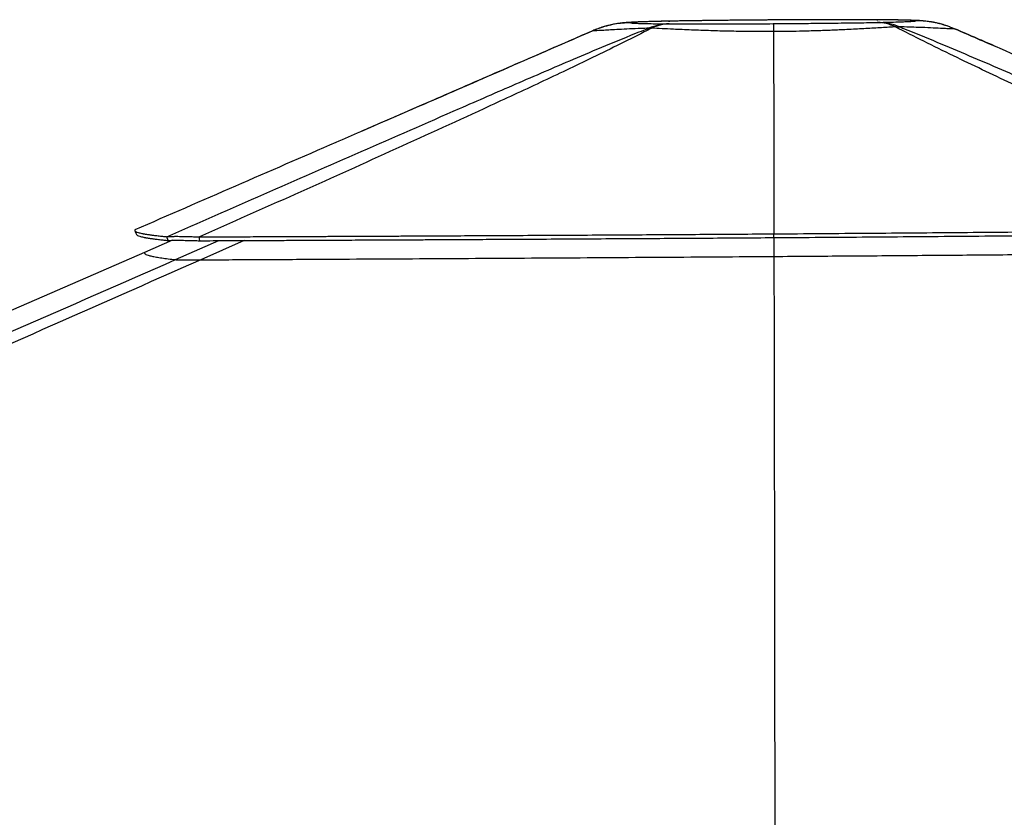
# Model space of a CAD drawing. Header units: millimetres. Extents: x 10 to 13239, y 20 to 10604.
# Tile 56 of 130: x 5109 to 5589, y 3323 to 3712. Entities that reach past the tile are written whole.
import ezdxf

# ---------------------------------------------------------------- set-up
doc = ezdxf.new("R2010")
doc.units = ezdxf.units.MM

msp = doc.modelspace()

# ---------------------------------------------------------------- linework, layer by layer
at = {"color": 7, "linetype": 'Continuous', "lineweight": 25}
for p, q in [((5526.79, 3711.63), (5526.95, 3711.63)), ((5527.66, 3711.63), (5526.95, 3711.63)), ((5425.73, 3710.94), (5425.17, 3710.94)), ((5425.23, 3710.94), (5425.79, 3710.94)), ((5425.73, 3710.94), (5425.79, 3710.94)), ((5527.1, 3710.32), (5526.91, 3710.32)), ((5535.82, 3708.16), (5537.74, 3708.19)), ((5564.73, 3707.25), (5564.74, 3707.25)), ((5388.39, 3706.27), (5388.39, 3706.27)), ((5476.43, 3705.84), (5476.43, 3705.84)), ((5164.99, 3609.2), (5164.98, 3609.2)), ((5181.27, 3604), (5180.55, 3605.86)), ((5183.4, 3604.12), (5169.77, 3598.19)), ((5476.6, 3605.43), (5476.62, 3596.25))]:
    msp.add_line(p, q, dxfattribs=at)
at = {"color": 8, "linetype": 'Continuous', "lineweight": 25}
for p, q in [((5526.79, 3711.63), (5527.21, 3711.63)), ((5388.39, 3706.27), (5388.37, 3706.31)), ((5184.85, 3594.68), (5206.03, 3603.96)), ((5218.31, 3604.01), (5197.12, 3594.6))]:
    msp.add_line(p, q, dxfattribs=at)
at = {"color": 7, "linetype": 'Continuous', "lineweight": 25, "flags": 128}
for points in [[(5164.95, 3608.82), (5165.34, 3607.9), (5165.74, 3606.98)], [(5196.63, 3603.91), (5196.58, 3604.85), (5196.53, 3605.78)], [(5476.61, 3605.43), (5476.61, 3606.34), (5476.61, 3607.26)], [(5169.77, 3598.19), (5037.97, 3540.93), (4721.48, 3403.41)], [(5476.62, 3596.25), (5476.67, 3558.23), (5476.9, 3406.07), (5477.17, 3220.73), (5477.32, 3119.42)]]:
    msp.add_lwpolyline(points, dxfattribs=at)
at = {"color": 7, "linetype": 'Continuous', "lineweight": 25}
for centre, radius, start, end in [((5426.04, 3682.79), 26.84, 91.2249, 112.8969), ((5426.16, 3688.44), 21.2, 91.5474, 115.8863), ((5526.61, 3689.59), 20.73, 63.6147, 89.1524), ((5526.91, 3681.68), 28.64, 67.7615, 89.6174)]:
    msp.add_arc(centre, radius, start, end, dxfattribs=at)
for points, knots in [([(5476.02, 3711.53), (5474.47, 3711.52), (5471.4, 3711.5), (5466.86, 3711.46), (5462.37, 3711.42), (5457.78, 3711.38), (5453.11, 3711.33), (5448.46, 3711.28), (5443.96, 3711.23), (5439.64, 3711.17), (5435.5, 3711.11), (5431.55, 3711.05), (5428.13, 3710.99), (5426.08, 3710.95), (5425.23, 3710.94)], [0, 0, 0, 0, 0.084242, 0.16608, 0.245997, 0.329712, 0.418789, 0.507077, 0.594818, 0.68153, 0.767297, 0.852728, 0.938252, 1, 1, 1, 1]), ([(5476.01, 3711.53), (5474.26, 3711.51), (5470.76, 3711.49), (5464.13, 3711.44), (5456.14, 3711.36), (5448.52, 3711.28), (5442.57, 3711.2), (5438.16, 3711.14), (5433.91, 3711.08), (5429.73, 3711.01), (5427.13, 3710.97), (5425.79, 3710.94)], [0, 0, 0, 0, 0.095592, 0.191604, 0.363617, 0.538401, 0.628455, 0.718506, 0.810444, 0.902379, 1, 1, 1, 1]), ([(5526.79, 3711.63), (5525.24, 3711.63), (5522.16, 3711.64), (5516.41, 3711.65), (5509.53, 3711.65), (5501.76, 3711.64), (5494.08, 3711.62), (5486.59, 3711.59), (5480.54, 3711.55), (5477.01, 3711.53), (5476.01, 3711.53)], [0, 0, 0, 0, 0.107683, 0.215369, 0.373486, 0.531624, 0.669517, 0.807696, 0.945626, 1, 1, 1, 1]), ([(5527.21, 3711.63), (5527.01, 3711.63), (5525.44, 3711.64), (5522.52, 3711.64), (5518.52, 3711.65), (5514.55, 3711.66), (5510.49, 3711.66), (5506.12, 3711.65), (5501.5, 3711.64), (5496.59, 3711.63), (5491.54, 3711.61), (5486.39, 3711.59), (5481.2, 3711.56), (5477.73, 3711.54), (5476.03, 3711.53)], [0, 0, 0, 0, 0.013767, 0.110344, 0.196616, 0.275661, 0.360003, 0.441807, 0.532991, 0.625238, 0.718527, 0.812719, 0.907625, 1, 1, 1, 1]), ([(5545.77, 3711.1), (5545.57, 3711.15), (5545.19, 3711.23), (5543.16, 3711.34), (5540.43, 3711.43), (5537.08, 3711.5), (5533.42, 3711.56), (5529.95, 3711.6), (5527.67, 3711.62), (5526.95, 3711.63)], [0, 0, 0, 0, 0.188295, 0.36301, 0.537692, 0.671563, 0.805735, 0.939572, 1, 1, 1, 1]), ([(5557.19, 3709.76), (5556.63, 3709.9), (5555.39, 3710.2), (5553.66, 3710.51), (5552.02, 3710.76), (5550.57, 3710.94), (5549.35, 3711.06), (5548.27, 3711.14), (5547.53, 3711.19), (5546.33, 3711.26), (5544.74, 3711.33), (5542.57, 3711.4), (5540.28, 3711.46), (5537.82, 3711.51), (5535.13, 3711.55), (5532.16, 3711.59), (5529.62, 3711.61), (5528.09, 3711.62), (5527.66, 3711.63)], [0, 0, 0, 0, 0.03565, 0.078087, 0.118047, 0.158025, 0.19985, 0.23725, 0.271609, 0.305427, 0.40861, 0.512138, 0.606021, 0.69438, 0.78756, 0.877641, 0.966031, 1, 1, 1, 1]), ([(5180.55, 3605.86), (5196.32, 3612.77), (5227.84, 3626.57), (5275.32, 3647.38), (5316.32, 3665.3), (5350.75, 3680.33), (5374.56, 3690.6), (5394.6, 3699.09), (5406.92, 3704.13), (5414.03, 3706.91), (5415.59, 3707.52)], [0, 0, 0, 0, 0.2057, 0.411399, 0.617093, 0.734471, 0.851843, 0.916761, 0.98167, 1, 1, 1, 1]), ([(5416.91, 3707.51), (5415.71, 3706.9), (5410.26, 3704.1), (5400.18, 3699.04), (5382.8, 3690.55), (5361.18, 3680.28), (5328.77, 3665.25), (5289.44, 3647.32), (5243.11, 3626.5), (5212.06, 3612.69), (5196.53, 3605.78)], [0, 0, 0, 0, 0.01831, 0.083172, 0.148041, 0.265357, 0.38268, 0.588449, 0.794224, 1, 1, 1, 1]), ([(5425.17, 3710.94), (5424.55, 3710.92), (5422.78, 3710.89), (5420.12, 3710.83), (5417.35, 3710.76), (5414.97, 3710.69), (5412.91, 3710.63), (5410.84, 3710.56), (5408.75, 3710.47), (5406.92, 3710.38), (5405.32, 3710.28), (5404.05, 3710.18), (5402.86, 3710.07), (5401.69, 3709.94), (5400.34, 3709.75), (5398.78, 3709.49), (5397, 3709.13), (5394.96, 3708.64), (5392.61, 3707.94), (5390.36, 3707.16), (5388.94, 3706.54), (5388.38, 3706.29)], [0, 0, 0, 0, 0.042889, 0.123467, 0.19706, 0.260787, 0.326111, 0.394063, 0.477183, 0.568391, 0.630048, 0.686701, 0.718961, 0.74981, 0.782219, 0.813861, 0.846829, 0.883088, 0.924123, 0.970426, 1, 1, 1, 1]), ([(5406.8, 3710.16), (5406.7, 3710.16), (5405.68, 3710.15), (5402.05, 3709.99), (5395.85, 3709.08), (5390.9, 3707.21), (5388.39, 3706.27)], [0, 0, 0, 0, 0.015006, 0.16316, 0.575601, 1, 1, 1, 1]), ([(5415.59, 3707.52), (5414.34, 3707.47), (5411.01, 3707.35), (5406.09, 3707.13), (5401.05, 3706.88), (5396.88, 3706.65), (5393.57, 3706.45), (5391.08, 3706.3), (5389.46, 3706.22), (5388.55, 3706.21), (5388.44, 3706.25), (5388.39, 3706.27)], [0, 0, 0, 0, 0.076239, 0.20309, 0.330261, 0.457078, 0.573918, 0.691046, 0.807867, 0.903935, 1, 1, 1, 1]), ([(5425.73, 3710.94), (5424.38, 3710.91), (5421.67, 3710.86), (5417.56, 3710.75), (5413.6, 3710.64), (5410.47, 3710.51), (5408.43, 3710.4), (5407.24, 3710.31), (5406.76, 3710.22), (5406.79, 3710.18), (5406.8, 3710.16)], [0, 0, 0, 0, 0.109008, 0.218021, 0.381635, 0.545278, 0.67302, 0.801074, 0.928853, 1, 1, 1, 1]), ([(5406.8, 3710.16), (5406.83, 3710.14), (5406.88, 3710.09), (5407.53, 3710.01), (5409.06, 3709.91), (5411.75, 3709.82), (5415.01, 3709.75), (5418.52, 3709.7), (5422.06, 3709.66), (5424.53, 3709.64), (5425.46, 3709.63)], [0, 0, 0, 0, 0.0973941, 0.194785, 0.3685361, 0.5422513, 0.6689971, 0.7960366, 0.9227539, 1, 1, 1, 1]), ([(5415.59, 3707.52), (5415.9, 3707.52), (5416.33, 3707.53), (5416.77, 3707.51), (5416.91, 3707.51)], [0, 0, 0, 0, 0.695332, 1, 1, 1, 1]), ([(5476.43, 3705.84), (5475.4, 3705.84), (5471.21, 3705.82), (5463.9, 3705.86), (5454.69, 3706.02), (5445.41, 3706.27), (5436.27, 3706.61), (5428.4, 3706.95), (5421.97, 3707.26), (5418.59, 3707.43), (5416.91, 3707.51)], [0, 0, 0, 0, 0.046374, 0.18716, 0.328438, 0.469255, 0.62758, 0.785927, 0.892962, 1, 1, 1, 1]), ([(5425.59, 3709.63), (5425.58, 3709.63), (5425.53, 3709.63), (5425.49, 3709.63), (5425.46, 3709.63)], [0, 0, 0, 0, 0.304881, 1, 1, 1, 1]), ([(5425.59, 3709.63), (5427.14, 3709.62), (5430.24, 3709.61), (5436.01, 3709.6), (5442.96, 3709.6), (5450.37, 3709.61), (5457.25, 3709.63), (5463.47, 3709.66), (5469.83, 3709.69), (5474.14, 3709.71), (5476.29, 3709.73)], [0, 0, 0, 0, 0.1087, 0.218099, 0.376488, 0.536912, 0.651363, 0.765818, 0.882908, 1, 1, 1, 1]), ([(5476.29, 3709.73), (5479.65, 3709.75), (5486.2, 3709.8), (5495.82, 3709.9), (5503.96, 3709.99), (5510.8, 3710.07), (5516.42, 3710.15), (5521.84, 3710.23), (5525.22, 3710.29), (5526.91, 3710.32)], [0, 0, 0, 0, 0.183449, 0.35796, 0.534646, 0.649477, 0.764305, 0.882155, 1, 1, 1, 1]), ([(5476.29, 3709.73), (5476.29, 3709.73), (5476.3, 3709.71), (5476.32, 3709.55), (5476.37, 3708.66), (5476.41, 3706.79), (5476.43, 3705.84)], [0, 0, 0, 0, 0.0089873, 0.1495779, 0.5687143, 1, 1, 1, 1]), ([(5535.82, 3708.16), (5535.34, 3708.13), (5532.63, 3707.96), (5527.32, 3707.64), (5519.53, 3707.19), (5511.72, 3706.8), (5504.05, 3706.46), (5496.67, 3706.2), (5489.55, 3706), (5482.79, 3705.89), (5478.55, 3705.86), (5476.43, 3705.84)], [0, 0, 0, 0, 0.030434, 0.173514, 0.316975, 0.46001, 0.57634, 0.69291, 0.809224, 0.9046, 1, 1, 1, 1]), ([(5527.1, 3710.32), (5528.31, 3710.35), (5530.75, 3710.4), (5534.48, 3710.5), (5538.15, 3710.62), (5541.25, 3710.74), (5543.47, 3710.86), (5544.92, 3710.96), (5545.58, 3711.04), (5545.73, 3711.09), (5545.77, 3711.1)], [0, 0, 0, 0, 0.106628, 0.213259, 0.373012, 0.532783, 0.671243, 0.809982, 0.948475, 1, 1, 1, 1]), ([(5748.98, 3609.61), (5727.58, 3619.16), (5695.49, 3633.48), (5652.97, 3652.68), (5622.12, 3666.76), (5597.21, 3678.3), (5578.2, 3687.27), (5563.91, 3694.13), (5549.61, 3701.13), (5540.42, 3705.82), (5535.82, 3708.16)], [0, 0, 0, 0, 0.293645, 0.440476, 0.587305, 0.722484, 0.790092, 0.857698, 0.928819, 1, 1, 1, 1]), ([(5537.74, 3708.19), (5538.44, 3707.92), (5544.66, 3705.47), (5556.13, 3700.79), (5577.23, 3691.84), (5603.11, 3680.65), (5638.23, 3665.27), (5677.6, 3648.03), (5721.16, 3628.92), (5750.09, 3616.22), (5764.56, 3609.88)], [0, 0, 0, 0, 0.0085, 0.075554, 0.142618, 0.278036, 0.413465, 0.608974, 0.804487, 1, 1, 1, 1]), ([(5564.74, 3707.25), (5564.67, 3707.24), (5564.46, 3707.19), (5563.41, 3707.19), (5561.16, 3707.27), (5557.79, 3707.43), (5553.16, 3707.65), (5547.88, 3707.87), (5542.68, 3708.05), (5539.39, 3708.14), (5537.74, 3708.19)], [0, 0, 0, 0, 0.059368, 0.196991, 0.335048, 0.472697, 0.631533, 0.790393, 0.895192, 1, 1, 1, 1]), ([(5564.73, 3707.25), (5562.29, 3708.17), (5557.34, 3710.03), (5550.92, 3710.97), (5547.04, 3711.11), (5545.83, 3711.1), (5545.77, 3711.1)], [0, 0, 0, 0, 0.401099, 0.813833, 0.99079, 1, 1, 1, 1]), ([(5562.41, 3708.14), (5561.77, 3708.38), (5560.21, 3708.96), (5558.52, 3709.45), (5557.54, 3709.68), (5557.43, 3709.7)], [0, 0, 0, 0, 0.383706, 0.932903, 1, 1, 1, 1]), ([(5583.99, 3698.94), (5581.23, 3700.12), (5574.81, 3702.9), (5568.36, 3705.68), (5564.68, 3707.28)], [0, 0, 0, 0, 0.4281, 1, 1, 1, 1]), ([(5564.74, 3707.25), (5572.06, 3704.09), (5608.3, 3688.43), (5680.79, 3657.13), (5745.96, 3628.98), (5782.2, 3613.33)], [0, 0, 0, 0, 0.10102, 0.499993, 1, 1, 1, 1]), ([(5388.38, 3706.31), (5379.16, 3702.3), (5359.2, 3693.62), (5328.41, 3680.22), (5299.8, 3667.78), (5281.99, 3660.04), (5274.96, 3656.99)], [0, 0, 0, 0, 0.243423, 0.527364, 0.81345, 1, 1, 1, 1]), ([(5388.39, 3706.27), (5378.11, 3701.8), (5367.36, 3697.13), (5356.6, 3692.45), (5356.12, 3692.24)], [0, 0, 0, 0, 0.955021, 1, 1, 1, 1]), ([(5388.37, 3706.31), (5388.37, 3706.31), (5388.36, 3706.31), (5388.37, 3706.31), (5388.38, 3706.31)], [0, 0, 0, 0, 0.952372, 1, 1, 1, 1]), ([(5476.43, 3705.84), (5476.45, 3699.62), (5476.49, 3683.19), (5476.54, 3650.33), (5476.59, 3623.69), (5476.61, 3607.26)], [0, 0, 0, 0, 0.1894251, 0.4999898, 1, 1, 1, 1]), ([(5274.96, 3656.98), (5270.99, 3655.26), (5234.33, 3639.33), (5197.67, 3623.4), (5164.98, 3609.2)], [0, 0, 0, 0, 0.108371, 1, 1, 1, 1]), ([(5164.98, 3609.2), (5164.94, 3609.06), (5164.86, 3608.76), (5165.42, 3608.33), (5166.54, 3607.89), (5167.78, 3607.59), (5168.61, 3607.42), (5168.81, 3607.38), (5169.02, 3607.34), (5169.24, 3607.3), (5169.47, 3607.26), (5169.84, 3607.19), (5170.37, 3607.11), (5171.02, 3607), (5171.66, 3606.91), (5172.28, 3606.82), (5172.96, 3606.72), (5173.72, 3606.62), (5174.65, 3606.51), (5175.71, 3606.38), (5176.86, 3606.25), (5177.93, 3606.13), (5178.9, 3606.03), (5179.76, 3605.94), (5180.31, 3605.89), (5180.55, 3605.86)], [0, 0, 0, 0, 0.118611, 0.241644, 0.368889, 0.500059, 0.511496, 0.523297, 0.535505, 0.548119, 0.561137, 0.57456, 0.607793, 0.643255, 0.669941, 0.697748, 0.72667, 0.757601, 0.791022, 0.836979, 0.878443, 0.915448, 0.948023, 0.976198, 1, 1, 1, 1]), ([(5165.77, 3606.98), (5165.77, 3606.97), (5165.75, 3606.8), (5166.24, 3606.5), (5167.32, 3606.06), (5168.56, 3605.75), (5169.39, 3605.58), (5169.58, 3605.54), (5169.79, 3605.5), (5170.01, 3605.46), (5170.24, 3605.41), (5170.61, 3605.35), (5171.13, 3605.26), (5171.78, 3605.15), (5172.42, 3605.06), (5173.04, 3604.97), (5173.71, 3604.87), (5174.46, 3604.77), (5175.39, 3604.65), (5176.45, 3604.52), (5177.6, 3604.39), (5178.66, 3604.27), (5179.62, 3604.17), (5180.48, 3604.08), (5181.02, 3604.02), (5181.27, 3604)], [0, 0, 0, 0, 0.013975, 0.15161, 0.293956, 0.440695, 0.453482, 0.466685, 0.480342, 0.494454, 0.509018, 0.524034, 0.561214, 0.600887, 0.630741, 0.661851, 0.694207, 0.728814, 0.766203, 0.817616, 0.864004, 0.905404, 0.941848, 0.97337, 1, 1, 1, 1]), ([(5180.55, 3605.86), (5180.72, 3605.88), (5181.04, 3605.92), (5181.69, 3605.97), (5182.64, 3606.02), (5184.01, 3606.05), (5185.76, 3606.06), (5187.52, 3606.04), (5189.18, 3606.01), (5191.21, 3605.96), (5193.66, 3605.89), (5195.56, 3605.81), (5196.53, 3605.78)], [0, 0, 0, 0, 0.084537, 0.165977, 0.244743, 0.373613, 0.49928, 0.583522, 0.668646, 0.755459, 0.874543, 1, 1, 1, 1]), ([(5196.53, 3605.78), (5200.86, 3605.8), (5209.11, 3605.83), (5220.89, 3605.88), (5231.48, 3605.93), (5240.85, 3605.97), (5248.25, 3606), (5253.9, 3606.03), (5258.03, 3606.05), (5261.63, 3606.06), (5265.31, 3606.08), (5269.87, 3606.1), (5276.16, 3606.13), (5283.69, 3606.17), (5291.74, 3606.2), (5299.62, 3606.24), (5307.31, 3606.28), (5314.82, 3606.32), (5322.14, 3606.36), (5329.27, 3606.39), (5346.02, 3606.48), (5372.21, 3606.62), (5407.69, 3606.82), (5442.41, 3607.04), (5465.3, 3607.19), (5476.61, 3607.26)], [0, 0, 0, 0, 0.046523, 0.088784, 0.126732, 0.160318, 0.189495, 0.206197, 0.220986, 0.233857, 0.244803, 0.260428, 0.282849, 0.312311, 0.34112, 0.369271, 0.396755, 0.423568, 0.449705, 0.475161, 0.499962, 0.628957, 0.755462, 0.879215, 1, 1, 1, 1]), ([(5476.61, 3607.26), (5491.95, 3607.37), (5522.5, 3607.6), (5568.03, 3607.96), (5604.99, 3608.27), (5633.43, 3608.52), (5653.45, 3608.7), (5673.17, 3608.88), (5692.58, 3609.07), (5711.67, 3609.25), (5730.44, 3609.43), (5742.83, 3609.55), (5748.98, 3609.61)], [0, 0, 0, 0, 0.1681644, 0.3349686, 0.4999528, 0.5745516, 0.6481481, 0.7207015, 0.7921841, 0.8625724, 0.9318501, 1, 1, 1, 1]), ([(5476.61, 3605.42), (5491.94, 3605.54), (5522.48, 3605.76), (5568, 3606.12), (5604.94, 3606.43), (5633.37, 3606.68), (5653.38, 3606.86), (5673.1, 3607.03), (5692.5, 3607.21), (5711.59, 3607.39), (5730.35, 3607.57), (5742.74, 3607.69), (5748.88, 3607.75)], [0, 0, 0, 0, 0.168166, 0.334969, 0.49995, 0.57455, 0.648144, 0.720697, 0.79218, 0.86257, 0.931848, 1, 1, 1, 1]), ([(5181.27, 3604), (5181.42, 3604.02), (5181.71, 3604.05), (5182.32, 3604.08), (5183.2, 3604.12), (5184.51, 3604.14), (5186.19, 3604.14), (5187.88, 3604.13), (5189.49, 3604.1), (5191.46, 3604.06), (5193.84, 3604), (5195.68, 3603.94), (5196.63, 3603.91)], [0, 0, 0, 0, 0.0849738, 0.1666502, 0.2454761, 0.3741311, 0.4993536, 0.5832795, 0.668146, 0.7548267, 0.8740171, 1, 1, 1, 1]), ([(5196.63, 3603.91), (5200.95, 3603.93), (5209.2, 3603.97), (5220.98, 3604.02), (5231.57, 3604.07), (5240.94, 3604.11), (5248.34, 3604.15), (5253.98, 3604.17), (5258.12, 3604.19), (5261.71, 3604.21), (5265.38, 3604.23), (5269.95, 3604.25), (5276.24, 3604.28), (5283.76, 3604.32), (5291.81, 3604.36), (5299.69, 3604.4), (5307.38, 3604.43), (5314.88, 3604.47), (5322.2, 3604.51), (5329.33, 3604.55), (5346.07, 3604.64), (5372.25, 3604.78), (5407.71, 3604.99), (5442.42, 3605.2), (5465.31, 3605.35), (5476.61, 3605.43)], [0, 0, 0, 0, 0.046526, 0.088789, 0.12674, 0.160328, 0.189508, 0.206211, 0.221002, 0.233874, 0.244822, 0.260437, 0.282858, 0.31232, 0.34113, 0.369281, 0.396766, 0.423579, 0.449717, 0.475173, 0.49997, 0.628962, 0.755465, 0.879216, 1, 1, 1, 1]), ([(5169.77, 3598.19), (5169.72, 3598.04), (5169.64, 3597.73), (5170.25, 3597.26), (5171.43, 3596.81), (5173.17, 3596.36), (5175.41, 3595.93), (5178.1, 3595.51), (5181.22, 3595.09), (5183.64, 3594.81), (5184.85, 3594.68)], [0, 0, 0, 0, 0.128459, 0.256919, 0.385516, 0.514113, 0.63554, 0.756967, 0.878483, 1, 1, 1, 1]), ([(5197.12, 3594.6), (5207.5, 3594.65), (5228.27, 3594.76), (5267.23, 3594.97), (5314.02, 3595.24), (5368.42, 3595.56), (5422.63, 3595.9), (5458.62, 3596.13), (5476.62, 3596.25)], [0, 0, 0, 0, 0.111922, 0.223857, 0.419245, 0.614729, 0.807315, 1, 1, 1, 1]), ([(5476.62, 3596.25), (5488.3, 3596.34), (5511.66, 3596.51), (5546.69, 3596.77), (5581.69, 3597.05), (5616.84, 3597.33), (5652.12, 3597.61), (5685.89, 3597.9), (5717.99, 3598.17), (5738.26, 3598.35), (5748.4, 3598.44)], [0, 0, 0, 0, 0.128393, 0.256786, 0.385292, 0.513798, 0.644299, 0.774832, 0.887406, 1, 1, 1, 1]), ([(5197.12, 3594.6), (5145.72, 3571.9), (4996.24, 3505.9), (4846.14, 3440.23), (4747.65, 3397.15)], [0, 0, 0, 0, 0.343844, 1, 1, 1, 1]), ([(5184.85, 3594.68), (5184.96, 3594.67), (5185.19, 3594.65), (5185.9, 3594.62), (5186.98, 3594.6), (5188.4, 3594.59), (5190.08, 3594.58), (5192.06, 3594.58), (5194.43, 3594.59), (5196.22, 3594.59), (5197.12, 3594.6)], [0, 0, 0, 0, 0.124137, 0.248108, 0.373805, 0.499314, 0.607775, 0.716322, 0.858006, 1, 1, 1, 1])]:
    msp.add_open_spline(points, degree=3, knots=knots, dxfattribs=at)
at = {"color": 8, "linetype": 'Continuous', "lineweight": 25}
for points, knots in [([(5476.03, 3711.52), (5476.02, 3711.52), (5476.02, 3711.53), (5476.01, 3711.53), (5476.01, 3711.53)], [0, 0, 0, 0, 0.591085, 1, 1, 1, 1]), ([(5356.12, 3692.24), (5355.62, 3692.03), (5328.57, 3680.28), (5301.52, 3668.52), (5274.96, 3656.98)], [0, 0, 0, 0, 0.018197, 1, 1, 1, 1]), ([(4733.44, 3397.34), (4831.96, 3440.37), (4982.23, 3505.99), (5132.95, 3571.96), (5184.85, 3594.68)], [0, 0, 0, 0, 0.6556609, 1, 1, 1, 1])]:
    msp.add_open_spline(points, degree=3, knots=knots, dxfattribs=at)

doc.saveas('drawing.dxf')
